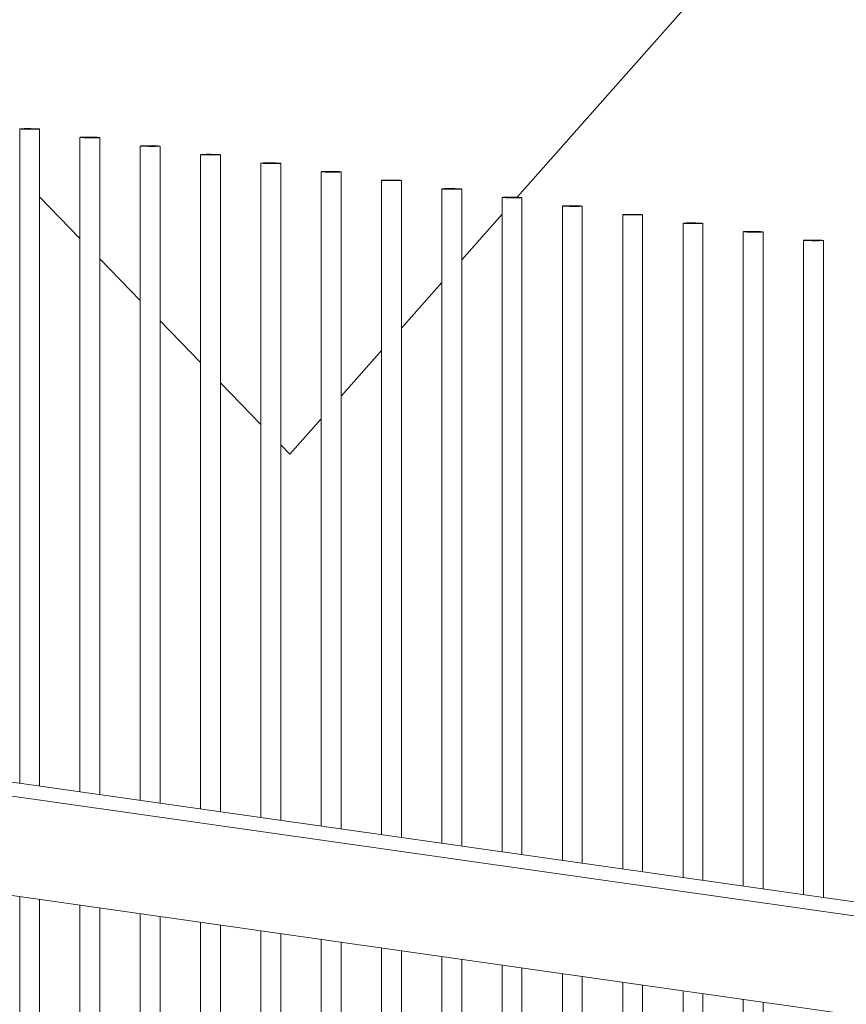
# Model space of a CAD drawing. Header units: millimetres. Extents: x -76432 to -27350, y -300 to 6935.
# Tile 9 of 75: x -75331 to -75165, y 1327 to 1525. Entities that reach past the tile are written whole.
import ezdxf

# ---------------------------------------------------------------- set-up
doc = ezdxf.new("R2010")
doc.units = ezdxf.units.MM
doc.header["$MEASUREMENT"] = 0
doc.layers.add('Nouveau_VRD _ Végétation.VRD', color=7, linetype='Continuous')
doc.layers.add('VRD _ Clôture.VRD', color=7, linetype='Continuous')

# ---------------------------------------------------------------- blocks, each defined once
blk = doc.blocks.new('Élément de coupe_40')
at = {"layer": 'VRD _ Clôture.VRD', "color": 7, "linetype": 'Continuous', "lineweight": 15}
for p, q in [((-75020.06, 1324.79), (-75634.21, 1412.2)), ((-75020.06, 1327.56), (-75614.7, 1412.2)), ((-75020.06, 1304.78), (-75634.21, 1392.19))]:
    blk.add_line(p, q, dxfattribs=at)
blk = doc.blocks.new('Élément de coupe_51')
at = {"layer": 'Nouveau_VRD _ Végétation.VRD', "color": 7, "linetype": 'Continuous', "lineweight": 15}
for p, q in [((-75231.06, 1489.72), (-75086.01, 1653.78)), ((-75318.94, 1481.43), (-75327.06, 1489.79)), ((-75242.21, 1477.11), (-75234.09, 1486.3)), ((-75306.82, 1468.96), (-75314.94, 1477.32)), ((-75254.34, 1463.4), (-75246.21, 1472.59)), ((-75294.7, 1456.48), (-75302.82, 1464.84)), ((-75266.46, 1449.69), (-75258.33, 1458.89)), ((-75282.57, 1444.01), (-75290.7, 1452.37)), ((-75276.77, 1438.04), (-75270.45, 1445.18)), ((-75276.77, 1438.04), (-75278.58, 1439.9))]:
    blk.add_line(p, q, dxfattribs=at)
blk = doc.blocks.new('Élément de coupe_339')
at = {"layer": 'VRD _ Clôture.VRD', "color": 7, "linetype": 'Continuous', "lineweight": 15}
for p, q in [((-75185.6, 1.12), (-75185.6, 1328.34)), ((-75181.61, 0.56), (-75181.61, 1327.77))]:
    blk.add_line(p, q, dxfattribs=at)
blk = doc.blocks.new('Élément de coupe_340')
at = {"layer": 'VRD _ Clôture.VRD', "color": 7, "linetype": 'Continuous', "lineweight": 15}
for p, q in [((-75197.72, 2.85), (-75197.72, 1330.06)), ((-75193.73, 2.28), (-75193.73, 1329.49))]:
    blk.add_line(p, q, dxfattribs=at)
blk = doc.blocks.new('Élément de coupe_341')
at = {"layer": 'VRD _ Clôture.VRD', "color": 7, "linetype": 'Continuous', "lineweight": 15}
for p, q in [((-75209.85, 4.57), (-75209.85, 1331.79)), ((-75205.85, 4.01), (-75205.85, 1331.22))]:
    blk.add_line(p, q, dxfattribs=at)
blk = doc.blocks.new('Élément de coupe_342')
at = {"layer": 'VRD _ Clôture.VRD', "color": 7, "linetype": 'Continuous', "lineweight": 15}
for p, q in [((-75221.97, 6.3), (-75221.97, 1333.51)), ((-75217.97, 5.73), (-75217.97, 1332.94))]:
    blk.add_line(p, q, dxfattribs=at)
blk = doc.blocks.new('Élément de coupe_356')
at = {"layer": 'VRD _ Clôture.VRD', "color": 7, "linetype": 'Continuous', "lineweight": 15}
for p, q in [((-75173.48, 1349.4), (-75173.48, 1481.06)), ((-75173.39, 1481.08), (-75173.47, 1481.07)), ((-75173.44, 1481.05), (-75173.33, 1481.04)), ((-75173.26, 1481.09), (-75173.39, 1481.08)), ((-75173.33, 1481.04), (-75173.17, 1481.03)), ((-75173.08, 1481.1), (-75173.26, 1481.09)), ((-75173.17, 1481.03), (-75172.95, 1481.02)), ((-75172.84, 1481.11), (-75173.08, 1481.1)), ((-75172.95, 1481.02), (-75172.7, 1481.01)), ((-75172.57, 1481.11), (-75172.84, 1481.11)), ((-75172.7, 1481.01), (-75172.4, 1481)), ((-75172.26, 1481.11), (-75172.57, 1481.11)), ((-75172.4, 1481), (-75172.08, 1481)), ((-75171.93, 1481.12), (-75172.26, 1481.11)), ((-75172.08, 1481), (-75171.74, 1480.99)), ((-75171.58, 1481.11), (-75171.93, 1481.12)), ((-75171.74, 1480.99), (-75171.39, 1480.99)), ((-75171.23, 1481.11), (-75171.58, 1481.11)), ((-75171.39, 1480.99), (-75171.04, 1480.99)), ((-75170.89, 1481.11), (-75171.23, 1481.11)), ((-75171.04, 1480.99), (-75170.71, 1480.99)), ((-75170.57, 1481.1), (-75170.89, 1481.11)), ((-75170.71, 1480.99), (-75170.4, 1480.99)), ((-75170.27, 1481.09), (-75170.57, 1481.1)), ((-75170.4, 1480.99), (-75170.13, 1481)), ((-75170.02, 1481.08), (-75170.27, 1481.09)), ((-75170.13, 1481), (-75169.89, 1481)), ((-75169.8, 1481.07), (-75170.02, 1481.08)), ((-75169.89, 1481), (-75169.71, 1481.01)), ((-75169.64, 1481.06), (-75169.8, 1481.07)), ((-75169.71, 1481.01), (-75169.57, 1481.02)), ((-75169.53, 1481.05), (-75169.64, 1481.06)), ((-75169.57, 1481.02), (-75169.5, 1481.03)), ((-75169.49, 1348.83), (-75169.49, 1481.04))]:
    blk.add_line(p, q, dxfattribs=at)
blk = doc.blocks.new('Élément de coupe_357')
at = {"layer": 'VRD _ Clôture.VRD', "color": 7, "linetype": 'Continuous', "lineweight": 15}
for p, q in [((-75185.6, 1351.12), (-75185.6, 1482.79)), ((-75185.52, 1482.81), (-75185.59, 1482.8)), ((-75185.56, 1482.78), (-75185.45, 1482.77)), ((-75185.38, 1482.82), (-75185.52, 1482.81)), ((-75185.45, 1482.77), (-75185.29, 1482.76)), ((-75185.2, 1482.83), (-75185.38, 1482.82)), ((-75185.29, 1482.76), (-75185.07, 1482.75)), ((-75184.96, 1482.83), (-75185.2, 1482.83)), ((-75185.07, 1482.75), (-75184.82, 1482.74)), ((-75184.69, 1482.84), (-75184.96, 1482.83)), ((-75184.82, 1482.74), (-75184.52, 1482.73)), ((-75184.38, 1482.84), (-75184.69, 1482.84)), ((-75184.52, 1482.73), (-75184.2, 1482.72)), ((-75184.05, 1482.84), (-75184.38, 1482.84)), ((-75184.2, 1482.72), (-75183.86, 1482.72)), ((-75183.7, 1482.84), (-75184.05, 1482.84)), ((-75183.86, 1482.72), (-75183.51, 1482.72)), ((-75183.35, 1482.84), (-75183.7, 1482.84)), ((-75183.51, 1482.72), (-75183.16, 1482.72)), ((-75183.01, 1482.83), (-75183.35, 1482.84)), ((-75183.16, 1482.72), (-75182.83, 1482.72)), ((-75182.69, 1482.83), (-75183.01, 1482.83)), ((-75182.83, 1482.72), (-75182.52, 1482.72)), ((-75182.39, 1482.82), (-75182.69, 1482.83)), ((-75182.52, 1482.72), (-75182.25, 1482.72)), ((-75182.14, 1482.81), (-75182.39, 1482.82)), ((-75182.25, 1482.72), (-75182.01, 1482.73)), ((-75181.92, 1482.8), (-75182.14, 1482.81)), ((-75182.01, 1482.73), (-75181.83, 1482.74)), ((-75181.76, 1482.79), (-75181.92, 1482.8)), ((-75181.83, 1482.74), (-75181.7, 1482.75)), ((-75181.65, 1482.78), (-75181.76, 1482.79)), ((-75181.7, 1482.75), (-75181.62, 1482.76)), ((-75181.61, 1350.56), (-75181.61, 1482.77))]:
    blk.add_line(p, q, dxfattribs=at)
blk = doc.blocks.new('Élément de coupe_358')
at = {"layer": 'VRD _ Clôture.VRD', "color": 7, "linetype": 'Continuous', "lineweight": 15}
for p, q in [((-75197.72, 1352.85), (-75197.72, 1484.51)), ((-75197.64, 1484.53), (-75197.71, 1484.52)), ((-75197.68, 1484.5), (-75197.57, 1484.49)), ((-75197.5, 1484.54), (-75197.64, 1484.53)), ((-75197.57, 1484.49), (-75197.41, 1484.48)), ((-75197.32, 1484.55), (-75197.5, 1484.54)), ((-75197.41, 1484.48), (-75197.2, 1484.47)), ((-75197.08, 1484.56), (-75197.32, 1484.55)), ((-75197.2, 1484.47), (-75196.94, 1484.46)), ((-75196.81, 1484.56), (-75197.08, 1484.56)), ((-75196.94, 1484.46), (-75196.64, 1484.46)), ((-75196.5, 1484.57), (-75196.81, 1484.56)), ((-75196.64, 1484.46), (-75196.32, 1484.45)), ((-75196.17, 1484.57), (-75196.5, 1484.57)), ((-75196.32, 1484.45), (-75195.98, 1484.44)), ((-75195.82, 1484.57), (-75196.17, 1484.57)), ((-75195.98, 1484.44), (-75195.63, 1484.44)), ((-75195.47, 1484.56), (-75195.82, 1484.57)), ((-75195.63, 1484.44), (-75195.29, 1484.44)), ((-75195.13, 1484.56), (-75195.47, 1484.56)), ((-75195.29, 1484.44), (-75194.95, 1484.44)), ((-75194.81, 1484.55), (-75195.13, 1484.56)), ((-75194.95, 1484.44), (-75194.65, 1484.44)), ((-75194.52, 1484.54), (-75194.81, 1484.55)), ((-75194.65, 1484.44), (-75194.37, 1484.45)), ((-75194.26, 1484.53), (-75194.52, 1484.54)), ((-75194.37, 1484.45), (-75194.14, 1484.46)), ((-75194.04, 1484.52), (-75194.26, 1484.53)), ((-75194.14, 1484.46), (-75193.95, 1484.46)), ((-75193.88, 1484.51), (-75194.04, 1484.52)), ((-75193.95, 1484.46), (-75193.82, 1484.47)), ((-75193.78, 1484.5), (-75193.88, 1484.51)), ((-75193.82, 1484.47), (-75193.74, 1484.48)), ((-75193.73, 1352.28), (-75193.73, 1484.49))]:
    blk.add_line(p, q, dxfattribs=at)
blk = doc.blocks.new('Élément de coupe_359')
at = {"layer": 'VRD _ Clôture.VRD', "color": 7, "linetype": 'Continuous', "lineweight": 15}
for p, q in [((-75209.85, 1354.57), (-75209.85, 1486.24)), ((-75209.76, 1486.26), (-75209.83, 1486.25)), ((-75209.8, 1486.23), (-75209.69, 1486.22)), ((-75209.63, 1486.27), (-75209.76, 1486.26)), ((-75209.69, 1486.22), (-75209.53, 1486.21)), ((-75209.44, 1486.28), (-75209.63, 1486.27)), ((-75209.53, 1486.21), (-75209.32, 1486.2)), ((-75209.21, 1486.28), (-75209.44, 1486.28)), ((-75209.32, 1486.2), (-75209.06, 1486.19)), ((-75208.93, 1486.29), (-75209.21, 1486.28)), ((-75209.06, 1486.19), (-75208.76, 1486.18)), ((-75208.62, 1486.29), (-75208.93, 1486.29)), ((-75208.76, 1486.18), (-75208.44, 1486.17)), ((-75208.29, 1486.29), (-75208.62, 1486.29)), ((-75208.44, 1486.17), (-75208.1, 1486.17)), ((-75207.94, 1486.29), (-75208.29, 1486.29)), ((-75208.1, 1486.17), (-75207.75, 1486.17)), ((-75207.6, 1486.29), (-75207.94, 1486.29)), ((-75207.75, 1486.17), (-75207.41, 1486.17)), ((-75207.25, 1486.28), (-75207.6, 1486.29)), ((-75207.41, 1486.17), (-75207.08, 1486.17)), ((-75206.93, 1486.28), (-75207.25, 1486.28)), ((-75207.08, 1486.17), (-75206.77, 1486.17)), ((-75206.64, 1486.27), (-75206.93, 1486.28)), ((-75206.77, 1486.17), (-75206.49, 1486.17)), ((-75206.38, 1486.26), (-75206.64, 1486.27)), ((-75206.49, 1486.17), (-75206.26, 1486.18)), ((-75206.17, 1486.25), (-75206.38, 1486.26)), ((-75206.26, 1486.18), (-75206.07, 1486.19)), ((-75206, 1486.24), (-75206.17, 1486.25)), ((-75206.07, 1486.19), (-75205.94, 1486.2)), ((-75205.9, 1486.23), (-75206, 1486.24)), ((-75205.94, 1486.2), (-75205.86, 1486.21)), ((-75205.85, 1354.01), (-75205.85, 1486.22))]:
    blk.add_line(p, q, dxfattribs=at)
blk = doc.blocks.new('Élément de coupe_360')
at = {"layer": 'VRD _ Clôture.VRD', "color": 7, "linetype": 'Continuous', "lineweight": 15}
for p, q in [((-75221.97, 1356.3), (-75221.97, 1487.96)), ((-75221.88, 1487.98), (-75221.95, 1487.98)), ((-75221.92, 1487.95), (-75221.81, 1487.94)), ((-75221.75, 1487.99), (-75221.88, 1487.98)), ((-75221.81, 1487.94), (-75221.65, 1487.93)), ((-75221.56, 1488), (-75221.75, 1487.99)), ((-75221.65, 1487.93), (-75221.44, 1487.92)), ((-75221.33, 1488.01), (-75221.56, 1488)), ((-75221.44, 1487.92), (-75221.18, 1487.91)), ((-75221.05, 1488.01), (-75221.33, 1488.01)), ((-75221.18, 1487.91), (-75220.89, 1487.91)), ((-75220.74, 1488.02), (-75221.05, 1488.01)), ((-75220.89, 1487.91), (-75220.56, 1487.9)), ((-75220.41, 1488.02), (-75220.74, 1488.02)), ((-75220.56, 1487.9), (-75220.22, 1487.89)), ((-75220.07, 1488.02), (-75220.41, 1488.02)), ((-75220.22, 1487.89), (-75219.87, 1487.89)), ((-75219.72, 1488.01), (-75220.07, 1488.02)), ((-75219.87, 1487.89), (-75219.53, 1487.89)), ((-75219.38, 1488.01), (-75219.72, 1488.01)), ((-75219.53, 1487.89), (-75219.2, 1487.89)), ((-75219.05, 1488), (-75219.38, 1488.01)), ((-75219.2, 1487.89), (-75218.89, 1487.89)), ((-75218.76, 1487.99), (-75219.05, 1488)), ((-75218.89, 1487.89), (-75218.61, 1487.9)), ((-75218.5, 1487.98), (-75218.76, 1487.99)), ((-75218.61, 1487.9), (-75218.38, 1487.91)), ((-75218.29, 1487.98), (-75218.5, 1487.98)), ((-75218.38, 1487.91), (-75218.19, 1487.91)), ((-75218.13, 1487.96), (-75218.29, 1487.98)), ((-75218.19, 1487.91), (-75218.06, 1487.92)), ((-75218.02, 1487.95), (-75218.13, 1487.96)), ((-75218.06, 1487.92), (-75217.99, 1487.93)), ((-75217.97, 1355.73), (-75217.97, 1487.94))]:
    blk.add_line(p, q, dxfattribs=at)
blk = doc.blocks.new('Élément de coupe_390')
at = {"layer": 'VRD _ Clôture.VRD', "color": 7, "linetype": 'Continuous', "lineweight": 15}
for p, q in [((-75234.09, 8.02), (-75234.09, 1335.24)), ((-75230.09, 7.46), (-75230.09, 1334.67))]:
    blk.add_line(p, q, dxfattribs=at)
blk = doc.blocks.new('Élément de coupe_391')
at = {"layer": 'VRD _ Clôture.VRD', "color": 7, "linetype": 'Continuous', "lineweight": 15}
for p, q in [((-75246.21, 9.75), (-75246.21, 1336.96)), ((-75242.21, 9.18), (-75242.21, 1336.39))]:
    blk.add_line(p, q, dxfattribs=at)
blk = doc.blocks.new('Élément de coupe_392')
at = {"layer": 'VRD _ Clôture.VRD', "color": 7, "linetype": 'Continuous', "lineweight": 15}
for p, q in [((-75258.33, 11.47), (-75258.33, 1338.69)), ((-75254.34, 10.91), (-75254.34, 1338.12))]:
    blk.add_line(p, q, dxfattribs=at)
blk = doc.blocks.new('Élément de coupe_393')
at = {"layer": 'VRD _ Clôture.VRD', "color": 7, "linetype": 'Continuous', "lineweight": 15}
for p, q in [((-75270.45, 13.2), (-75270.45, 1340.41)), ((-75266.46, 12.63), (-75266.46, 1339.84))]:
    blk.add_line(p, q, dxfattribs=at)
blk = doc.blocks.new('Élément de coupe_394')
at = {"layer": 'VRD _ Clôture.VRD', "color": 7, "linetype": 'Continuous', "lineweight": 15}
for p, q in [((-75282.57, 14.93), (-75282.57, 1342.14)), ((-75278.58, 14.36), (-75278.58, 1341.57))]:
    blk.add_line(p, q, dxfattribs=at)
blk = doc.blocks.new('Élément de coupe_395')
at = {"layer": 'VRD _ Clôture.VRD', "color": 7, "linetype": 'Continuous', "lineweight": 15}
for p, q in [((-75294.7, 16.65), (-75294.7, 1343.86)), ((-75290.7, 16.08), (-75290.7, 1343.3))]:
    blk.add_line(p, q, dxfattribs=at)
blk = doc.blocks.new('Élément de coupe_396')
at = {"layer": 'VRD _ Clôture.VRD', "color": 7, "linetype": 'Continuous', "lineweight": 15}
for p, q in [((-75306.82, 18.38), (-75306.82, 1345.59)), ((-75302.82, 17.81), (-75302.82, 1345.02))]:
    blk.add_line(p, q, dxfattribs=at)
blk = doc.blocks.new('Élément de coupe_397')
at = {"layer": 'VRD _ Clôture.VRD', "color": 7, "linetype": 'Continuous', "lineweight": 15}
for p, q in [((-75318.94, 20.1), (-75318.94, 1347.31)), ((-75314.94, 19.53), (-75314.94, 1346.75))]:
    blk.add_line(p, q, dxfattribs=at)
blk = doc.blocks.new('Élément de coupe_398')
at = {"layer": 'VRD _ Clôture.VRD', "color": 7, "linetype": 'Continuous', "lineweight": 15}
for p, q in [((-75331.06, 21.83), (-75331.06, 1349.04)), ((-75327.06, 21.26), (-75327.06, 1348.47))]:
    blk.add_line(p, q, dxfattribs=at)
blk = doc.blocks.new('Élément de coupe_418')
at = {"layer": 'VRD _ Clôture.VRD', "color": 7, "linetype": 'Continuous', "lineweight": 15}
for p, q in [((-75234.09, 1358.02), (-75234.09, 1489.69)), ((-75234, 1489.71), (-75234.08, 1489.7)), ((-75234.04, 1489.68), (-75233.94, 1489.67)), ((-75233.87, 1489.72), (-75234, 1489.71)), ((-75233.94, 1489.67), (-75233.77, 1489.66)), ((-75233.68, 1489.73), (-75233.87, 1489.72)), ((-75233.77, 1489.66), (-75233.56, 1489.65)), ((-75233.45, 1489.73), (-75233.68, 1489.73)), ((-75233.56, 1489.65), (-75233.3, 1489.64)), ((-75233.17, 1489.74), (-75233.45, 1489.73)), ((-75233.3, 1489.64), (-75233.01, 1489.63)), ((-75232.86, 1489.74), (-75233.17, 1489.74)), ((-75233.01, 1489.63), (-75232.68, 1489.62)), ((-75232.53, 1489.74), (-75232.86, 1489.74)), ((-75232.68, 1489.62), (-75232.34, 1489.62)), ((-75232.19, 1489.74), (-75232.53, 1489.74)), ((-75232.34, 1489.62), (-75232, 1489.62)), ((-75231.84, 1489.74), (-75232.19, 1489.74)), ((-75232, 1489.62), (-75231.65, 1489.62)), ((-75231.5, 1489.73), (-75231.84, 1489.74)), ((-75231.65, 1489.62), (-75231.32, 1489.62)), ((-75231.17, 1489.73), (-75231.5, 1489.73)), ((-75231.32, 1489.62), (-75231.01, 1489.62)), ((-75230.88, 1489.72), (-75231.17, 1489.73)), ((-75231.01, 1489.62), (-75230.73, 1489.62)), ((-75230.62, 1489.71), (-75230.88, 1489.72)), ((-75230.73, 1489.62), (-75230.5, 1489.63)), ((-75230.41, 1489.7), (-75230.62, 1489.71)), ((-75230.5, 1489.63), (-75230.31, 1489.64)), ((-75230.25, 1489.69), (-75230.41, 1489.7)), ((-75230.31, 1489.64), (-75230.18, 1489.65)), ((-75230.14, 1489.68), (-75230.25, 1489.69)), ((-75230.18, 1489.65), (-75230.11, 1489.66)), ((-75230.09, 1357.46), (-75230.09, 1489.67))]:
    blk.add_line(p, q, dxfattribs=at)
blk = doc.blocks.new('Élément de coupe_419')
at = {"layer": 'VRD _ Clôture.VRD', "color": 7, "linetype": 'Continuous', "lineweight": 15}
for p, q in [((-75246.21, 1359.75), (-75246.21, 1491.41)), ((-75246.12, 1491.44), (-75246.2, 1491.43)), ((-75246.16, 1491.4), (-75246.06, 1491.39)), ((-75245.99, 1491.44), (-75246.12, 1491.44)), ((-75246.06, 1491.39), (-75245.89, 1491.38)), ((-75245.8, 1491.45), (-75245.99, 1491.44)), ((-75245.89, 1491.38), (-75245.68, 1491.37)), ((-75245.57, 1491.46), (-75245.8, 1491.45)), ((-75245.68, 1491.37), (-75245.42, 1491.36)), ((-75245.29, 1491.46), (-75245.57, 1491.46)), ((-75245.42, 1491.36), (-75245.13, 1491.36)), ((-75244.99, 1491.47), (-75245.29, 1491.46)), ((-75245.13, 1491.36), (-75244.81, 1491.35)), ((-75244.65, 1491.47), (-75244.99, 1491.47)), ((-75244.81, 1491.35), (-75244.47, 1491.34)), ((-75244.31, 1491.47), (-75244.65, 1491.47)), ((-75244.47, 1491.34), (-75244.12, 1491.34)), ((-75243.96, 1491.46), (-75244.31, 1491.47)), ((-75244.12, 1491.34), (-75243.77, 1491.34)), ((-75243.62, 1491.46), (-75243.96, 1491.46)), ((-75243.77, 1491.34), (-75243.44, 1491.34)), ((-75243.3, 1491.45), (-75243.62, 1491.46)), ((-75243.44, 1491.34), (-75243.13, 1491.34)), ((-75243, 1491.44), (-75243.3, 1491.45)), ((-75243.13, 1491.34), (-75242.86, 1491.35)), ((-75242.74, 1491.44), (-75243, 1491.44)), ((-75242.86, 1491.35), (-75242.62, 1491.36)), ((-75242.53, 1491.43), (-75242.74, 1491.44)), ((-75242.62, 1491.36), (-75242.43, 1491.36)), ((-75242.37, 1491.41), (-75242.53, 1491.43)), ((-75242.43, 1491.36), (-75242.3, 1491.37)), ((-75242.26, 1491.4), (-75242.37, 1491.41)), ((-75242.3, 1491.37), (-75242.23, 1491.38)), ((-75242.21, 1359.18), (-75242.21, 1491.39))]:
    blk.add_line(p, q, dxfattribs=at)
blk = doc.blocks.new('Élément de coupe_420')
at = {"layer": 'VRD _ Clôture.VRD', "color": 7, "linetype": 'Continuous', "lineweight": 15}
for p, q in [((-75258.33, 1361.47), (-75258.33, 1493.14)), ((-75258.24, 1493.16), (-75258.32, 1493.15)), ((-75258.28, 1493.13), (-75258.18, 1493.12)), ((-75258.11, 1493.17), (-75258.24, 1493.16)), ((-75258.18, 1493.12), (-75258.02, 1493.11)), ((-75257.93, 1493.18), (-75258.11, 1493.17)), ((-75258.02, 1493.11), (-75257.8, 1493.1)), ((-75257.69, 1493.18), (-75257.93, 1493.18)), ((-75257.8, 1493.1), (-75257.54, 1493.09)), ((-75257.42, 1493.19), (-75257.69, 1493.18)), ((-75257.54, 1493.09), (-75257.25, 1493.08)), ((-75257.11, 1493.19), (-75257.42, 1493.19)), ((-75257.25, 1493.08), (-75256.93, 1493.07)), ((-75256.77, 1493.19), (-75257.11, 1493.19)), ((-75256.93, 1493.07), (-75256.59, 1493.07)), ((-75256.43, 1493.19), (-75256.77, 1493.19)), ((-75256.59, 1493.07), (-75256.24, 1493.07)), ((-75256.08, 1493.19), (-75256.43, 1493.19)), ((-75256.24, 1493.07), (-75255.89, 1493.07)), ((-75255.74, 1493.18), (-75256.08, 1493.19)), ((-75255.89, 1493.07), (-75255.56, 1493.07)), ((-75255.42, 1493.18), (-75255.74, 1493.18)), ((-75255.56, 1493.07), (-75255.25, 1493.07)), ((-75255.12, 1493.17), (-75255.42, 1493.18)), ((-75255.25, 1493.07), (-75254.98, 1493.07)), ((-75254.86, 1493.16), (-75255.12, 1493.17)), ((-75254.98, 1493.07), (-75254.74, 1493.08)), ((-75254.65, 1493.15), (-75254.86, 1493.16)), ((-75254.74, 1493.08), (-75254.56, 1493.09)), ((-75254.49, 1493.14), (-75254.65, 1493.15)), ((-75254.56, 1493.09), (-75254.42, 1493.1)), ((-75254.38, 1493.13), (-75254.49, 1493.14)), ((-75254.42, 1493.1), (-75254.35, 1493.11)), ((-75254.34, 1360.91), (-75254.34, 1493.12))]:
    blk.add_line(p, q, dxfattribs=at)
blk = doc.blocks.new('Élément de coupe_421')
at = {"layer": 'VRD _ Clôture.VRD', "color": 7, "linetype": 'Continuous', "lineweight": 15}
for p, q in [((-75270.45, 1363.2), (-75270.45, 1494.87)), ((-75270.37, 1494.89), (-75270.44, 1494.88)), ((-75270.41, 1494.85), (-75270.3, 1494.84)), ((-75270.23, 1494.89), (-75270.37, 1494.89)), ((-75270.3, 1494.84), (-75270.14, 1494.83)), ((-75270.05, 1494.9), (-75270.23, 1494.89)), ((-75270.14, 1494.83), (-75269.92, 1494.82)), ((-75269.81, 1494.91), (-75270.05, 1494.9)), ((-75269.92, 1494.82), (-75269.67, 1494.81)), ((-75269.54, 1494.91), (-75269.81, 1494.91)), ((-75269.67, 1494.81), (-75269.37, 1494.81)), ((-75269.23, 1494.92), (-75269.54, 1494.91)), ((-75269.37, 1494.81), (-75269.05, 1494.8)), ((-75268.9, 1494.92), (-75269.23, 1494.92)), ((-75269.05, 1494.8), (-75268.71, 1494.8)), ((-75268.55, 1494.92), (-75268.9, 1494.92)), ((-75268.71, 1494.8), (-75268.36, 1494.79)), ((-75268.2, 1494.91), (-75268.55, 1494.92)), ((-75268.36, 1494.79), (-75268.01, 1494.79)), ((-75267.86, 1494.91), (-75268.2, 1494.91)), ((-75268.01, 1494.79), (-75267.68, 1494.79)), ((-75267.54, 1494.9), (-75267.86, 1494.91)), ((-75267.68, 1494.79), (-75267.37, 1494.8)), ((-75267.24, 1494.89), (-75267.54, 1494.9)), ((-75267.37, 1494.8), (-75267.1, 1494.8)), ((-75266.99, 1494.89), (-75267.24, 1494.89)), ((-75267.1, 1494.8), (-75266.86, 1494.81)), ((-75266.77, 1494.88), (-75266.99, 1494.89)), ((-75266.86, 1494.81), (-75266.68, 1494.81)), ((-75266.61, 1494.87), (-75266.77, 1494.88)), ((-75266.68, 1494.81), (-75266.55, 1494.82)), ((-75266.5, 1494.85), (-75266.61, 1494.87)), ((-75266.55, 1494.82), (-75266.47, 1494.83)), ((-75266.46, 1362.63), (-75266.46, 1494.84))]:
    blk.add_line(p, q, dxfattribs=at)
blk = doc.blocks.new('Élément de coupe_422')
at = {"layer": 'VRD _ Clôture.VRD', "color": 7, "linetype": 'Continuous', "lineweight": 15}
for p, q in [((-75282.57, 1364.93), (-75282.57, 1496.59)), ((-75282.49, 1496.61), (-75282.56, 1496.6)), ((-75282.53, 1496.58), (-75282.42, 1496.57)), ((-75282.35, 1496.62), (-75282.49, 1496.61)), ((-75282.42, 1496.57), (-75282.26, 1496.56)), ((-75282.17, 1496.63), (-75282.35, 1496.62)), ((-75282.26, 1496.56), (-75282.05, 1496.55)), ((-75281.93, 1496.63), (-75282.17, 1496.63)), ((-75282.05, 1496.55), (-75281.79, 1496.54)), ((-75281.66, 1496.64), (-75281.93, 1496.63)), ((-75281.79, 1496.54), (-75281.49, 1496.53)), ((-75281.35, 1496.64), (-75281.66, 1496.64)), ((-75281.49, 1496.53), (-75281.17, 1496.53)), ((-75281.02, 1496.64), (-75281.35, 1496.64)), ((-75281.17, 1496.53), (-75280.83, 1496.52)), ((-75280.67, 1496.64), (-75281.02, 1496.64)), ((-75280.83, 1496.52), (-75280.48, 1496.52)), ((-75280.32, 1496.64), (-75280.67, 1496.64)), ((-75280.48, 1496.52), (-75280.14, 1496.52)), ((-75279.98, 1496.63), (-75280.32, 1496.64)), ((-75280.14, 1496.52), (-75279.8, 1496.52)), ((-75279.66, 1496.63), (-75279.98, 1496.63)), ((-75279.8, 1496.52), (-75279.5, 1496.52)), ((-75279.37, 1496.62), (-75279.66, 1496.63)), ((-75279.5, 1496.52), (-75279.22, 1496.53)), ((-75279.11, 1496.61), (-75279.37, 1496.62)), ((-75279.22, 1496.53), (-75278.98, 1496.53)), ((-75278.89, 1496.6), (-75279.11, 1496.61)), ((-75278.98, 1496.53), (-75278.8, 1496.54)), ((-75278.73, 1496.59), (-75278.89, 1496.6)), ((-75278.8, 1496.54), (-75278.67, 1496.55)), ((-75278.63, 1496.58), (-75278.73, 1496.59)), ((-75278.67, 1496.55), (-75278.59, 1496.56)), ((-75278.58, 1364.36), (-75278.58, 1496.57))]:
    blk.add_line(p, q, dxfattribs=at)
blk = doc.blocks.new('Élément de coupe_423')
at = {"layer": 'VRD _ Clôture.VRD', "color": 7, "linetype": 'Continuous', "lineweight": 15}
for p, q in [((-75294.7, 1366.65), (-75294.7, 1498.32)), ((-75294.61, 1498.34), (-75294.68, 1498.33)), ((-75294.65, 1498.3), (-75294.54, 1498.29)), ((-75294.48, 1498.34), (-75294.61, 1498.34)), ((-75294.54, 1498.29), (-75294.38, 1498.28)), ((-75294.29, 1498.35), (-75294.48, 1498.34)), ((-75294.38, 1498.28), (-75294.17, 1498.27)), ((-75294.06, 1498.36), (-75294.29, 1498.35)), ((-75294.17, 1498.27), (-75293.91, 1498.26)), ((-75293.78, 1498.36), (-75294.06, 1498.36)), ((-75293.91, 1498.26), (-75293.61, 1498.26)), ((-75293.47, 1498.37), (-75293.78, 1498.36)), ((-75293.61, 1498.26), (-75293.29, 1498.25)), ((-75293.14, 1498.37), (-75293.47, 1498.37)), ((-75293.29, 1498.25), (-75292.95, 1498.25)), ((-75292.79, 1498.37), (-75293.14, 1498.37)), ((-75292.95, 1498.25), (-75292.6, 1498.24)), ((-75292.44, 1498.36), (-75292.79, 1498.37)), ((-75292.6, 1498.24), (-75292.26, 1498.24)), ((-75292.1, 1498.36), (-75292.44, 1498.36)), ((-75292.26, 1498.24), (-75291.93, 1498.24)), ((-75291.78, 1498.35), (-75292.1, 1498.36)), ((-75291.93, 1498.24), (-75291.62, 1498.25)), ((-75291.49, 1498.34), (-75291.78, 1498.35)), ((-75291.62, 1498.25), (-75291.34, 1498.25)), ((-75291.23, 1498.34), (-75291.49, 1498.34)), ((-75291.34, 1498.25), (-75291.11, 1498.26)), ((-75291.02, 1498.33), (-75291.23, 1498.34)), ((-75291.11, 1498.26), (-75290.92, 1498.26)), ((-75290.85, 1498.32), (-75291.02, 1498.33)), ((-75290.92, 1498.26), (-75290.79, 1498.27)), ((-75290.75, 1498.3), (-75290.85, 1498.32)), ((-75290.79, 1498.27), (-75290.71, 1498.28)), ((-75290.7, 1366.08), (-75290.7, 1498.29))]:
    blk.add_line(p, q, dxfattribs=at)
blk = doc.blocks.new('Élément de coupe_424')
at = {"layer": 'VRD _ Clôture.VRD', "color": 7, "linetype": 'Continuous', "lineweight": 15}
for p, q in [((-75306.82, 1368.38), (-75306.82, 1500.04)), ((-75306.73, 1500.06), (-75306.8, 1500.05)), ((-75306.77, 1500.03), (-75306.66, 1500.02)), ((-75306.6, 1500.07), (-75306.73, 1500.06)), ((-75306.66, 1500.02), (-75306.5, 1500.01)), ((-75306.41, 1500.08), (-75306.6, 1500.07)), ((-75306.5, 1500.01), (-75306.29, 1500)), ((-75306.18, 1500.08), (-75306.41, 1500.08)), ((-75306.29, 1500), (-75306.03, 1499.99)), ((-75305.9, 1500.09), (-75306.18, 1500.08)), ((-75306.03, 1499.99), (-75305.74, 1499.98)), ((-75305.59, 1500.09), (-75305.9, 1500.09)), ((-75305.74, 1499.98), (-75305.41, 1499.98)), ((-75305.26, 1500.09), (-75305.59, 1500.09)), ((-75305.41, 1499.98), (-75305.07, 1499.97)), ((-75304.91, 1500.09), (-75305.26, 1500.09)), ((-75305.07, 1499.97), (-75304.72, 1499.97)), ((-75304.57, 1500.09), (-75304.91, 1500.09)), ((-75304.72, 1499.97), (-75304.38, 1499.97)), ((-75304.23, 1500.08), (-75304.57, 1500.09)), ((-75304.38, 1499.97), (-75304.05, 1499.97)), ((-75303.9, 1500.08), (-75304.23, 1500.08)), ((-75304.05, 1499.97), (-75303.74, 1499.97)), ((-75303.61, 1500.07), (-75303.9, 1500.08)), ((-75303.74, 1499.97), (-75303.46, 1499.98)), ((-75303.35, 1500.06), (-75303.61, 1500.07)), ((-75303.46, 1499.98), (-75303.23, 1499.98)), ((-75303.14, 1500.05), (-75303.35, 1500.06)), ((-75303.23, 1499.98), (-75303.04, 1499.99)), ((-75302.97, 1500.04), (-75303.14, 1500.05)), ((-75303.04, 1499.99), (-75302.91, 1500)), ((-75302.87, 1500.03), (-75302.97, 1500.04)), ((-75302.91, 1500), (-75302.84, 1500.01)), ((-75302.82, 1367.81), (-75302.82, 1500.02))]:
    blk.add_line(p, q, dxfattribs=at)
blk = doc.blocks.new('Élément de coupe_425')
at = {"layer": 'VRD _ Clôture.VRD', "color": 7, "linetype": 'Continuous', "lineweight": 15}
for p, q in [((-75318.94, 1370.1), (-75318.94, 1501.77)), ((-75318.85, 1501.79), (-75318.92, 1501.78)), ((-75318.89, 1501.75), (-75318.79, 1501.74)), ((-75318.72, 1501.8), (-75318.85, 1501.79)), ((-75318.79, 1501.74), (-75318.62, 1501.73)), ((-75318.53, 1501.8), (-75318.72, 1501.8)), ((-75318.62, 1501.73), (-75318.41, 1501.72)), ((-75318.3, 1501.81), (-75318.53, 1501.8)), ((-75318.41, 1501.72), (-75318.15, 1501.71)), ((-75318.02, 1501.81), (-75318.3, 1501.81)), ((-75318.15, 1501.71), (-75317.86, 1501.71)), ((-75317.71, 1501.82), (-75318.02, 1501.81)), ((-75317.86, 1501.71), (-75317.53, 1501.7)), ((-75317.38, 1501.82), (-75317.71, 1501.82)), ((-75317.53, 1501.7), (-75317.19, 1501.7)), ((-75317.04, 1501.82), (-75317.38, 1501.82)), ((-75317.19, 1501.7), (-75316.85, 1501.69)), ((-75316.69, 1501.81), (-75317.04, 1501.82)), ((-75316.85, 1501.69), (-75316.5, 1501.69)), ((-75316.35, 1501.81), (-75316.69, 1501.81)), ((-75316.5, 1501.69), (-75316.17, 1501.69)), ((-75316.02, 1501.8), (-75316.35, 1501.81)), ((-75316.17, 1501.69), (-75315.86, 1501.7)), ((-75315.73, 1501.8), (-75316.02, 1501.8)), ((-75315.86, 1501.7), (-75315.58, 1501.7)), ((-75315.47, 1501.79), (-75315.73, 1501.8)), ((-75315.58, 1501.7), (-75315.35, 1501.71)), ((-75315.26, 1501.78), (-75315.47, 1501.79)), ((-75315.35, 1501.71), (-75315.16, 1501.71)), ((-75315.1, 1501.77), (-75315.26, 1501.78)), ((-75315.16, 1501.71), (-75315.03, 1501.72)), ((-75314.99, 1501.75), (-75315.1, 1501.77)), ((-75315.03, 1501.72), (-75314.96, 1501.73)), ((-75314.94, 1369.53), (-75314.94, 1501.74))]:
    blk.add_line(p, q, dxfattribs=at)
blk = doc.blocks.new('Élément de coupe_426')
at = {"layer": 'VRD _ Clôture.VRD', "color": 7, "linetype": 'Continuous', "lineweight": 15}
for p, q in [((-75331.06, 1371.83), (-75331.06, 1503.49)), ((-75330.97, 1503.51), (-75331.05, 1503.5)), ((-75331.01, 1503.48), (-75330.91, 1503.47)), ((-75330.84, 1503.52), (-75330.97, 1503.51)), ((-75330.91, 1503.47), (-75330.74, 1503.46)), ((-75330.65, 1503.53), (-75330.84, 1503.52)), ((-75330.74, 1503.46), (-75330.53, 1503.45)), ((-75330.42, 1503.53), (-75330.65, 1503.53)), ((-75330.14, 1503.54), (-75330.42, 1503.53)), ((-75329.83, 1503.54), (-75330.14, 1503.54)), ((-75329.5, 1503.54), (-75329.83, 1503.54)), ((-75329.16, 1503.54), (-75329.5, 1503.54)), ((-75328.81, 1503.54), (-75329.16, 1503.54)), ((-75328.47, 1503.53), (-75328.81, 1503.54)), ((-75328.15, 1503.53), (-75328.47, 1503.53)), ((-75327.85, 1503.52), (-75328.15, 1503.53)), ((-75327.59, 1503.51), (-75327.85, 1503.52)), ((-75327.38, 1503.5), (-75327.59, 1503.51)), ((-75327.22, 1503.49), (-75327.38, 1503.5)), ((-75327.11, 1503.48), (-75327.22, 1503.49)), ((-75327.15, 1503.45), (-75327.08, 1503.46)), ((-75327.06, 1371.26), (-75327.06, 1503.47)), ((-75330.53, 1503.45), (-75330.27, 1503.44)), ((-75330.27, 1503.44), (-75329.98, 1503.43)), ((-75329.98, 1503.43), (-75329.66, 1503.43)), ((-75329.66, 1503.43), (-75329.31, 1503.42)), ((-75329.31, 1503.42), (-75328.97, 1503.42)), ((-75328.97, 1503.42), (-75328.62, 1503.42)), ((-75328.62, 1503.42), (-75328.29, 1503.42)), ((-75328.29, 1503.42), (-75327.98, 1503.42)), ((-75327.98, 1503.42), (-75327.7, 1503.43)), ((-75327.7, 1503.43), (-75327.47, 1503.43)), ((-75327.47, 1503.43), (-75327.28, 1503.44)), ((-75327.28, 1503.44), (-75327.15, 1503.45))]:
    blk.add_line(p, q, dxfattribs=at)

msp = doc.modelspace()

# ---------------------------------------------------------------- block references
at = {"layer": 'Nouveau_VRD _ Végétation.VRD', "lineweight": 0}
msp.add_blockref('Élément de coupe_51', (0, 0), dxfattribs=at)
at = {"layer": 'VRD _ Clôture.VRD', "lineweight": 0}
for name in ['Élément de coupe_426', 'Élément de coupe_425', 'Élément de coupe_424', 'Élément de coupe_423', 'Élément de coupe_422', 'Élément de coupe_421', 'Élément de coupe_420', 'Élément de coupe_419', 'Élément de coupe_418', 'Élément de coupe_360', 'Élément de coupe_359', 'Élément de coupe_358', 'Élément de coupe_357', 'Élément de coupe_356', 'Élément de coupe_40', 'Élément de coupe_398', 'Élément de coupe_397', 'Élément de coupe_396', 'Élément de coupe_395', 'Élément de coupe_394', 'Élément de coupe_393', 'Élément de coupe_392', 'Élément de coupe_391', 'Élément de coupe_390', 'Élément de coupe_342', 'Élément de coupe_341', 'Élément de coupe_340', 'Élément de coupe_339']:
    msp.add_blockref(name, (0, 0), dxfattribs=at)

doc.saveas('drawing.dxf')
